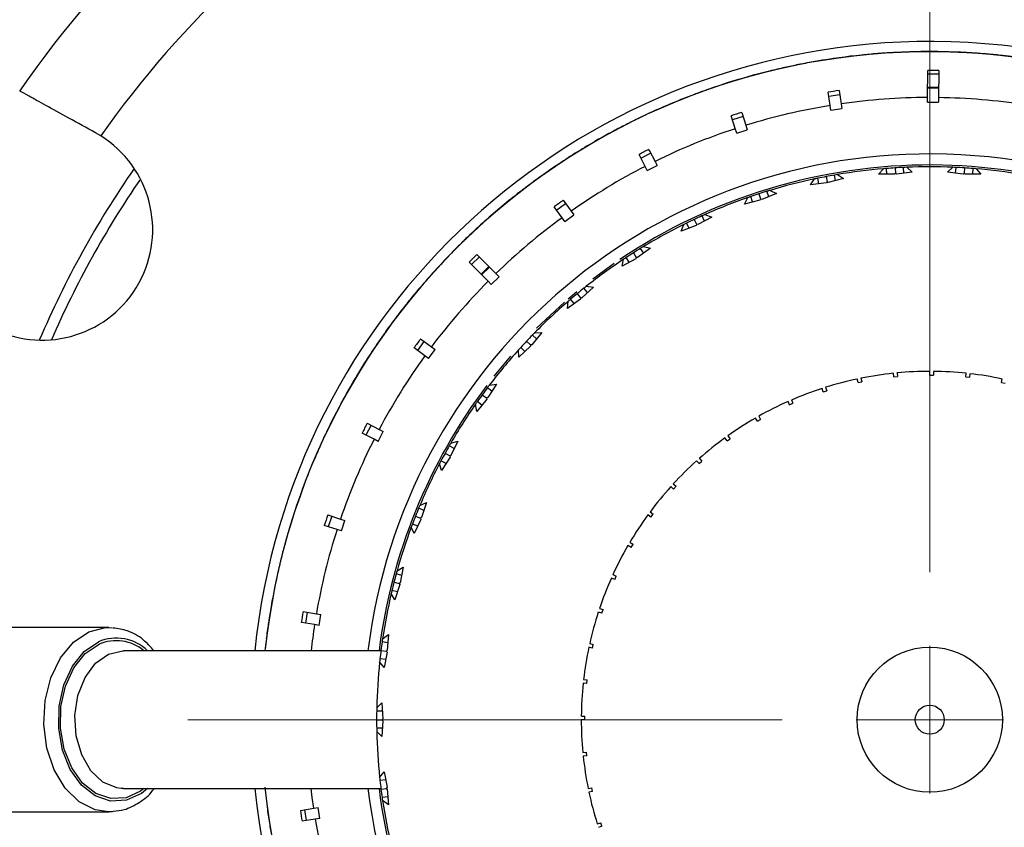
# Model space of a CAD drawing. Header units: inches. Extents: x 1.2 to 31.4, y 1 to 21.5.
# Tile 17 of 63: x 10.5 to 11.9, y 3.5 to 4.6. Entities that reach past the tile are written whole.
import ezdxf

# ---------------------------------------------------------------- set-up
doc = ezdxf.new("R2010")
doc.units = ezdxf.units.IN
doc.header["$MEASUREMENT"] = 0

# ---------------------------------------------------------------- blocks, each defined once
blk = doc.blocks.new('SW_CENTERMARKSYMBOL_1')
at = {"color": 0, "linetype": 'Continuous', "lineweight": 18}
for p, q in [((0, 0.2), (0, 1.006)), ((0, 0), (0, 0.1)), ((-0.2, 0), (-1.006, 0)), ((0, 0), (-0.1, 0)), ((0, 0), (0, -0.1)), ((0, 0), (0.1, 0))]:
    blk.add_line(p, q, dxfattribs=at)

msp = doc.modelspace()

# ---------------------------------------------------------------- linework, layer by layer
at = {"color": 7, "linetype": 'Continuous', "lineweight": 25}
for p, q in [((11.6622, 4.5469), (11.6622, 4.5466)), ((11.6833, 4.5488), (11.6833, 4.5485)), ((11.6853, 4.5487), (11.6853, 4.5489)), ((11.7043, 4.5502), (11.7044, 4.5499)), ((11.7064, 4.5503), (11.7064, 4.55)), ((11.7275, 4.5509), (11.7275, 4.5512)), ((11.7886, 4.551), (11.7886, 4.5507)), ((11.8097, 4.5499), (11.8097, 4.5497)), ((11.8117, 4.5495), (11.8118, 4.5498)), ((11.8308, 4.5484), (11.8308, 4.5481)), ((11.8328, 4.5482), (11.8328, 4.548)), ((11.8538, 4.5459), (11.8538, 4.5462)), ((11.5583, 4.53), (11.5583, 4.5298)), ((11.5603, 4.5302), (11.5603, 4.5305)), ((11.5789, 4.5344), (11.579, 4.5341)), ((11.5809, 4.5348), (11.581, 4.5345)), ((11.6018, 4.5383), (11.6017, 4.5386)), ((11.7517, 4.4893), (11.7519, 4.5259)), ((11.7669, 4.5258), (11.7667, 4.4893)), ((11.5377, 4.5252), (11.5377, 4.525)), ((11.7668, 4.5211), (11.7518, 4.5212)), ((11.4569, 4.5012), (11.457, 4.501)), ((11.4588, 4.5019), (11.4589, 4.5017)), ((11.479, 4.5084), (11.4789, 4.5086)), ((11.7667, 4.5027), (11.7517, 4.5028)), ((11.7667, 4.5018), (11.7517, 4.5018)), ((11.4173, 4.4864), (11.4174, 4.4862)), ((11.437, 4.4941), (11.4371, 4.4938)), ((11.439, 4.4946), (11.439, 4.4948)), ((11.6197, 4.4785), (11.6169, 4.4965)), ((11.6326, 4.4931), (11.6178, 4.4908)), ((11.6317, 4.4987), (11.6345, 4.4807)), ((11.7516, 4.4831), (11.7517, 4.4893)), ((11.7667, 4.4893), (11.7666, 4.483)), ((11.6206, 4.4723), (11.6197, 4.4785)), ((11.6206, 4.4723), (11.6354, 4.4746)), ((11.6345, 4.4807), (11.6354, 4.4746)), ((11.7516, 4.4831), (11.7666, 4.483)), ((11.3616, 4.4616), (11.3614, 4.4618)), ((11.491, 4.4471), (11.4855, 4.4644)), ((11.5015, 4.4635), (11.4872, 4.459)), ((11.4998, 4.469), (11.5053, 4.4516)), ((11.3407, 4.4515), (11.3408, 4.4512)), ((11.3425, 4.4524), (11.3426, 4.4522)), ((11.4929, 4.4411), (11.491, 4.4471)), ((11.4929, 4.4411), (11.5072, 4.4457)), ((11.5053, 4.4516), (11.5072, 4.4457)), ((10.6307, 4.4372), (10.6236, 4.4414)), ((11.322, 4.4416), (11.3221, 4.4414)), ((11.3239, 4.4423), (11.3238, 4.4426)), ((11.3035, 4.4313), (11.3037, 4.4311)), ((11.374, 4.419), (11.3822, 4.4027)), ((11.3688, 4.3959), (11.3606, 4.4122)), ((11.3766, 4.4139), (11.3632, 4.4071)), ((11.2518, 4.3989), (11.2516, 4.3991)), ((11.3716, 4.3904), (11.3688, 4.3959)), ((11.3716, 4.3904), (11.385, 4.3971)), ((11.3822, 4.4027), (11.385, 4.3971)), ((11.6854, 4.3853), (11.6918, 4.3927)), ((11.6966, 4.3853), (11.6961, 4.393)), ((11.7076, 4.3939), (11.7081, 4.3867)), ((11.7197, 4.3868), (11.7192, 4.3945)), ((11.7235, 4.3947), (11.7308, 4.3882)), ((11.7787, 4.3882), (11.786, 4.3947)), ((11.7898, 4.3868), (11.7903, 4.3945)), ((11.8018, 4.3939), (11.8014, 4.3867)), ((11.8129, 4.3853), (11.8134, 4.393)), ((11.8177, 4.3927), (11.8241, 4.3853)), ((11.2325, 4.386), (11.2327, 4.3858)), ((11.2342, 4.3872), (11.2343, 4.387)), ((11.5932, 4.3708), (11.5986, 4.3789)), ((11.6043, 4.3722), (11.6029, 4.3798)), ((11.6142, 4.3821), (11.6155, 4.375)), ((11.6379, 4.3793), (11.6171, 4.374)), ((11.627, 4.3766), (11.6256, 4.3841)), ((11.6298, 4.3849), (11.6379, 4.3793)), ((11.7069, 4.3853), (11.6854, 4.3853)), ((11.7081, 4.3867), (11.7069, 4.3853)), ((11.7095, 4.3855), (11.7081, 4.3867)), ((11.7308, 4.3882), (11.7095, 4.3855)), ((11.8, 4.3855), (11.7787, 4.3882)), ((11.8014, 4.3867), (11.8, 4.3855)), ((11.8026, 4.3853), (11.8014, 4.3867)), ((11.2154, 4.3736), (11.2155, 4.3734)), ((11.2172, 4.3746), (11.2171, 4.3748)), ((11.6145, 4.3735), (11.5932, 4.3708)), ((11.6155, 4.375), (11.6145, 4.3735)), ((11.6171, 4.374), (11.6155, 4.375)), ((11.1986, 4.3608), (11.1987, 4.3606)), ((11.5035, 4.3448), (11.5079, 4.3536)), ((11.5144, 4.3476), (11.512, 4.355)), ((11.523, 4.3586), (11.5252, 4.3518)), ((11.5468, 4.3589), (11.5268, 4.351)), ((11.5364, 4.3548), (11.534, 4.3621)), ((11.5381, 4.3634), (11.5468, 4.3589)), ((11.2562, 4.3263), (11.2455, 4.3411)), ((11.261, 4.3452), (11.2489, 4.3365)), ((11.2577, 4.3499), (11.2683, 4.3351)), ((11.5244, 4.3502), (11.5035, 4.3448)), ((11.5252, 4.3518), (11.5244, 4.3502)), ((11.5268, 4.351), (11.5252, 4.3518)), ((11.2598, 4.3213), (11.2562, 4.3263)), ((11.2598, 4.3213), (11.272, 4.33)), ((11.2683, 4.3351), (11.272, 4.33)), ((11.459, 4.3272), (11.4402, 4.3169)), ((11.4492, 4.3218), (11.4459, 4.3288)), ((11.4499, 4.3306), (11.459, 4.3272)), ((11.1518, 4.3216), (11.1516, 4.3218)), ((11.4178, 4.3078), (11.4211, 4.317)), ((11.4378, 4.3158), (11.4178, 4.3078)), ((11.4283, 4.312), (11.425, 4.319)), ((11.4354, 4.324), (11.4385, 4.3175)), ((11.4385, 4.3175), (11.4378, 4.3158)), ((11.4402, 4.3169), (11.4385, 4.3175)), ((11.1345, 4.3061), (11.1347, 4.3059)), ((11.136, 4.3075), (11.1362, 4.3073)), ((11.1193, 4.2915), (11.1195, 4.2913)), ((11.1209, 4.2927), (11.1208, 4.2929)), ((11.3664, 4.287), (11.3759, 4.2848)), ((11.1044, 4.2765), (11.1046, 4.2763)), ((11.144, 4.2731), (11.1334, 4.2626)), ((11.1407, 4.2765), (11.1664, 4.2505)), ((11.3473, 4.2658), (11.3431, 4.2723)), ((11.3529, 4.2786), (11.3567, 4.2725)), ((11.3567, 4.2725), (11.3563, 4.2707)), ((11.3585, 4.2721), (11.3567, 4.2725)), ((11.3759, 4.2848), (11.3585, 4.2721)), ((11.3668, 4.2782), (11.3627, 4.2847)), ((11.1558, 4.24), (11.13, 4.266)), ((11.157, 4.2601), (11.1463, 4.2495)), ((11.1576, 4.2594), (11.147, 4.2488)), ((11.3563, 4.2707), (11.3375, 4.2604)), ((11.3375, 4.2604), (11.3395, 4.2699)), ((11.1602, 4.2355), (11.1708, 4.2461)), ((11.1664, 4.2505), (11.1708, 4.2461)), ((11.1602, 4.2355), (11.1558, 4.24)), ((11.2987, 4.2322), (11.2831, 4.2175)), ((11.289, 4.2332), (11.2987, 4.2322)), ((11.0636, 4.2311), (11.0634, 4.2312)), ((11.2646, 4.2163), (11.2761, 4.226)), ((11.2767, 4.2232), (11.2812, 4.2177)), ((11.2906, 4.2246), (11.2856, 4.2305)), ((11.0486, 4.2133), (11.0488, 4.2132)), ((11.0499, 4.2149), (11.0501, 4.2148)), ((11.2216, 4.1764), (11.2595, 4.2119)), ((11.2811, 4.2159), (11.2637, 4.2033)), ((11.2637, 4.2033), (11.2645, 4.213)), ((11.2727, 4.2098), (11.2678, 4.2158)), ((11.2812, 4.2177), (11.2811, 4.2159)), ((11.2831, 4.2175), (11.2812, 4.2177)), ((11.0356, 4.1968), (11.0357, 4.1966)), ((11.037, 4.1982), (11.0368, 4.1984)), ((11.0229, 4.1798), (11.0231, 4.1797)), ((11.2288, 4.1705), (11.2151, 4.1539)), ((11.2216, 4.1618), (11.216, 4.1671)), ((11.219, 4.1702), (11.2288, 4.1705)), ((11.0689, 4.1584), (11.06, 4.1463)), ((11.0643, 4.1618), (11.079, 4.151)), ((11.2133, 4.152), (11.1976, 4.1373)), ((11.208, 4.1588), (11.2132, 4.1538)), ((11.2151, 4.1539), (11.2132, 4.1538)), ((11.2132, 4.1538), (11.2133, 4.152)), ((11.0701, 4.1389), (11.0554, 4.1497)), ((11.0752, 4.1352), (11.0701, 4.1389)), ((11.0752, 4.1352), (11.084, 4.1473)), ((11.079, 4.151), (11.084, 4.1473)), ((11.1639, 4.1114), (11.1865, 4.1386)), ((11.1976, 4.1373), (11.1973, 4.1471)), ((11.2058, 4.145), (11.2002, 4.1503)), ((10.9888, 4.1292), (10.9885, 4.1293)), ((11.7059, 4.1103), (11.7054, 4.1153)), ((11.7103, 4.1157), (11.7108, 4.1108)), ((11.7547, 4.1128), (11.7547, 4.1178)), ((11.7597, 4.1178), (11.7597, 4.1128)), ((11.8036, 4.1103), (11.8041, 4.1153)), ((11.8091, 4.1147), (11.8086, 4.1098)), ((10.9764, 4.1095), (10.9766, 4.1094)), ((10.9775, 4.1113), (10.9777, 4.1112)), ((11.1671, 4.1004), (11.1556, 4.0823)), ((11.1575, 4.0989), (11.1671, 4.1004)), ((11.6575, 4.1026), (11.6565, 4.1075)), ((11.6575, 4.1026), (11.6624, 4.1037)), ((11.6614, 4.1085), (11.6624, 4.1037)), ((11.7059, 4.1103), (11.7108, 4.1108)), ((11.8036, 4.1103), (11.8086, 4.1098)), ((11.8519, 4.1026), (11.853, 4.1075)), ((11.8519, 4.1026), (11.8568, 4.1016)), ((10.9658, 4.0913), (10.966, 4.0912)), ((10.967, 4.0929), (10.9668, 4.0931)), ((11.148, 4.0862), (11.1538, 4.082)), ((11.1611, 4.0909), (11.1549, 4.0955)), ((11.6103, 4.09), (11.6087, 4.0947)), ((11.6103, 4.09), (11.615, 4.0915)), ((11.6135, 4.0962), (11.615, 4.0915)), ((10.9556, 4.0728), (10.9558, 4.0726)), ((11.1404, 4.0636), (11.1388, 4.0732)), ((11.1541, 4.0802), (11.1404, 4.0636)), ((11.1475, 4.0722), (11.1412, 4.0768)), ((11.1556, 4.0823), (11.1538, 4.082)), ((11.1538, 4.082), (11.1541, 4.0802)), ((11.5646, 4.0724), (11.5626, 4.077)), ((11.5646, 4.0724), (11.5692, 4.0745)), ((11.5671, 4.079), (11.5692, 4.0745)), ((10.992, 4.0474), (11.0082, 4.0391)), ((11.521, 4.0502), (11.5185, 4.0545)), ((11.521, 4.0502), (11.5253, 4.0527)), ((11.5228, 4.057), (11.5253, 4.0527)), ((11.0013, 4.0258), (10.9852, 4.0341)), ((10.9971, 4.0448), (10.9902, 4.0315)), ((11.0069, 4.0229), (11.0138, 4.0362)), ((11.0082, 4.0391), (11.0138, 4.0362)), ((11.0069, 4.0229), (11.0013, 4.0258)), ((11.1053, 4.0205), (11.1147, 4.0232)), ((11.1147, 4.0232), (11.1055, 4.0037)), ((11.48, 4.0236), (11.477, 4.0276)), ((11.48, 4.0236), (11.484, 4.0265)), ((11.4811, 4.0305), (11.484, 4.0265)), ((10.9289, 4.0179), (10.9286, 4.018)), ((11.0975, 4.0067), (11.1038, 4.0032)), ((11.1099, 4.013), (11.1032, 4.0168)), ((10.9194, 3.9967), (10.9196, 3.9966)), ((10.9202, 3.9986), (10.9204, 3.9985)), ((11.0928, 3.9833), (11.09, 3.9927)), ((11.0988, 3.9928), (11.092, 3.9965)), ((11.1043, 4.0014), (11.0928, 3.9833)), ((11.1055, 4.0037), (11.1038, 4.0032)), ((11.1038, 4.0032), (11.1043, 4.0014)), ((11.4419, 3.9928), (11.4386, 3.9965)), ((11.4419, 3.9928), (11.4456, 3.9961)), ((11.4423, 3.9998), (11.4456, 3.9961)), ((10.9124, 3.979), (10.9122, 3.9791)), ((10.9114, 3.9772), (10.9117, 3.9771)), ((11.407, 3.9652), (11.4107, 3.9619)), ((10.9039, 3.9574), (10.9041, 3.9573)), ((11.4073, 3.9582), (11.4036, 3.9615)), ((11.4073, 3.9582), (11.4107, 3.9619)), ((11.0634, 3.9361), (11.0724, 3.94)), ((11.0724, 3.94), (11.0657, 3.9195)), ((11.0689, 3.9293), (11.0618, 3.9322)), ((11.3754, 3.9271), (11.3795, 3.9242)), ((10.9385, 3.9232), (10.9558, 3.9175)), ((10.9439, 3.9214), (10.9392, 3.9071)), ((10.9558, 3.9175), (10.9617, 3.9155)), ((10.957, 3.9013), (10.9617, 3.9155)), ((11.0648, 3.9171), (11.0556, 3.8977)), ((11.0574, 3.9214), (11.0641, 3.9188)), ((11.0657, 3.9195), (11.0641, 3.9188)), ((11.0641, 3.9188), (11.0648, 3.9171)), ((11.3765, 3.9201), (11.3725, 3.9231)), ((11.3765, 3.9201), (11.3795, 3.9242)), ((10.8851, 3.8993), (10.8848, 3.8994)), ((10.9511, 3.9032), (10.9338, 3.9089)), ((10.957, 3.9013), (10.9511, 3.9032)), ((11.0556, 3.8977), (11.0517, 3.9066)), ((11.0604, 3.9078), (11.0532, 3.9106)), ((11.3481, 3.8859), (11.3524, 3.8834)), ((10.8786, 3.877), (10.8789, 3.877)), ((10.8791, 3.879), (10.8794, 3.8789)), ((11.3499, 3.8791), (11.3455, 3.8816)), ((11.3499, 3.8791), (11.3524, 3.8834)), ((10.8742, 3.8585), (10.8739, 3.8586)), ((10.8734, 3.8566), (10.8737, 3.8565)), ((11.0324, 3.8472), (11.0408, 3.8521)), ((11.0408, 3.8521), (11.0368, 3.831)), ((10.8688, 3.8359), (10.869, 3.8359)), ((11.0283, 3.8319), (11.0352, 3.8301)), ((11.0387, 3.8411), (11.0313, 3.843)), ((11.3277, 3.8355), (11.3231, 3.8375)), ((11.3251, 3.8421), (11.3297, 3.8401)), ((11.3277, 3.8355), (11.3297, 3.8401)), ((11.033, 3.8187), (11.0255, 3.8206)), ((11.0362, 3.8285), (11.0295, 3.8081)), ((11.0368, 3.831), (11.0352, 3.8301)), ((11.0352, 3.8301), (11.0362, 3.8285)), ((11.0295, 3.8081), (11.0245, 3.8164)), ((10.9051, 3.7921), (10.9231, 3.7891)), ((11.3069, 3.7961), (11.3117, 3.7946)), ((11.3101, 3.7898), (11.3117, 3.7946)), ((10.9107, 3.7911), (10.9083, 3.7763)), ((10.9231, 3.7891), (10.9292, 3.7881)), ((10.9268, 3.7733), (10.9292, 3.7881)), ((11.3101, 3.7898), (11.3054, 3.7914)), ((10.6418, 3.7703), (10.4308, 3.7703)), ((10.6418, 3.7703), (10.6467, 3.7701)), ((10.8582, 3.7758), (10.8579, 3.7758)), ((10.9207, 3.7743), (10.9027, 3.7773)), ((10.9268, 3.7733), (10.9207, 3.7743)), ((10.8549, 3.7528), (10.8551, 3.7528)), ((10.8551, 3.7549), (10.8554, 3.7548)), ((11.0128, 3.7551), (11.0206, 3.761)), ((11.0206, 3.761), (11.0192, 3.7396)), ((11.0106, 3.7388), (10.6616, 3.7388)), ((11.0107, 3.7393), (11.0178, 3.7384)), ((11.0199, 3.7498), (11.0122, 3.7508)), ((11.0192, 3.7396), (11.0178, 3.7384)), ((11.0178, 3.7384), (11.0189, 3.737)), ((11.2975, 3.7425), (11.2926, 3.7436)), ((11.2936, 3.7485), (11.2985, 3.7474)), ((11.2975, 3.7425), (11.2985, 3.7474)), ((11.017, 3.7269), (11.0093, 3.7278)), ((11.0189, 3.737), (11.0149, 3.7159)), ((11.0149, 3.7159), (11.0088, 3.7236)), ((11.2854, 3.6997), (11.2903, 3.6992)), ((11.2898, 3.6942), (11.2903, 3.6992)), ((11.2898, 3.6942), (11.2848, 3.6947)), ((11.0049, 3.6612), (11.0118, 3.6681)), ((11.0118, 3.6681), (11.0132, 3.6466)), ((11.0047, 3.6453), (11.0119, 3.6453)), ((11.0125, 3.6569), (11.0048, 3.6569)), ((11.0132, 3.6466), (11.0119, 3.6453)), ((11.0119, 3.6453), (11.0132, 3.644)), ((11.2872, 3.6453), (11.2822, 3.6453)), ((11.2823, 3.6503), (11.2872, 3.6503)), ((11.0125, 3.6338), (11.0048, 3.6338)), ((11.0132, 3.644), (11.0118, 3.6226)), ((11.0118, 3.6226), (11.0049, 3.6295)), ((11.2843, 3.6009), (11.2893, 3.6014)), ((11.2898, 3.5965), (11.2848, 3.596)), ((11.2898, 3.5965), (11.2893, 3.6014)), ((11.0088, 3.5671), (11.0149, 3.5748)), ((11.0149, 3.5748), (11.0189, 3.5537)), ((10.6616, 3.5518), (10.6584, 3.552)), ((10.6616, 3.5518), (11.0106, 3.5518)), ((11.017, 3.5638), (11.0093, 3.5628)), ((11.0107, 3.5513), (11.0178, 3.5522)), ((11.0189, 3.5537), (11.0178, 3.5522)), ((11.0178, 3.5522), (11.0192, 3.5511)), ((11.2916, 3.552), (11.2964, 3.553)), ((11.2975, 3.5481), (11.2964, 3.553)), ((11.0199, 3.5408), (11.0122, 3.5399)), ((11.0192, 3.5511), (11.0206, 3.5297)), ((11.2975, 3.5481), (11.2926, 3.5471)), ((10.9013, 3.5223), (10.9194, 3.5251)), ((10.9194, 3.5251), (10.9255, 3.526)), ((10.9278, 3.5112), (10.9255, 3.526)), ((11.0206, 3.5297), (11.0128, 3.5356)), ((10.4308, 3.5203), (10.6418, 3.5203)), ((10.857, 3.5236), (10.8567, 3.5236)), ((10.907, 3.5232), (10.9093, 3.5084)), ((10.9278, 3.5112), (10.9216, 3.5103)), ((10.8598, 3.5027), (10.86, 3.5027)), ((10.8601, 3.5006), (10.8604, 3.5007)), ((10.9216, 3.5103), (10.9036, 3.5075)), ((11.3038, 3.5041), (11.3086, 3.5056)), ((11.3101, 3.5009), (11.3054, 3.4993)), ((11.3101, 3.5009), (11.3086, 3.5056))]:
    msp.add_line(p, q, dxfattribs=at)
at = {"color": 7, "linetype": 'Continuous', "lineweight": 25, "flags": 128}
for points in [[(11.2981, 4.2435), (11.3219, 4.2609), (11.3269, 4.2644)], [(10.6146, 3.7643), (10.6373, 3.7702), (10.6418, 3.7703)], [(10.6418, 3.5203), (10.6233, 3.5231), (10.6016, 3.5341), (10.5826, 3.5526), (10.5676, 3.5774), (10.5577, 3.6069), (10.5535, 3.639), (10.5554, 3.6715), (10.5631, 3.7023), (10.5762, 3.7291), (10.5938, 3.7503), (10.6146, 3.7643)], [(10.694, 3.5518), (10.6858, 3.5454), (10.6655, 3.5361), (10.6441, 3.5349), (10.6233, 3.5419), (10.6046, 3.5565), (10.5894, 3.5778), (10.5789, 3.6041), (10.5737, 3.6334), (10.5743, 3.6636), (10.5807, 3.6925), (10.5923, 3.7178), (10.6083, 3.7378), (10.6276, 3.751), (10.6276, 3.751)], [(10.6892, 3.5518), (10.6847, 3.5485), (10.665, 3.5395), (10.6443, 3.5383), (10.6242, 3.5451), (10.6061, 3.5593), (10.5914, 3.5799), (10.5812, 3.6054), (10.5761, 3.6338), (10.5767, 3.663), (10.5829, 3.691), (10.5942, 3.7156), (10.6097, 3.7349), (10.6283, 3.7476), (10.6283, 3.7476)], [(10.6413, 3.7343), (10.6607, 3.7388), (10.6616, 3.7388)], [(10.6584, 3.552), (10.6526, 3.5527), (10.6337, 3.5606), (10.6173, 3.576), (10.6048, 3.5975), (10.5974, 3.6233), (10.5956, 3.6511), (10.5998, 3.6783), (10.6094, 3.7027), (10.6236, 3.7219), (10.6413, 3.7343)], [(10.9194, 3.5251), (10.9174, 3.5397), (10.9159, 3.5518)], [(10.6475, 3.5206), (10.6463, 3.5205), (10.6418, 3.5203)]]:
    msp.add_lwpolyline(points, dxfattribs=at)
at = {"color": 7, "linetype": 'Continuous', "lineweight": 25}
for radius in [0.0985, 0.0197]:
    msp.add_circle((11.7547, 3.6453), radius, dxfattribs=at)
for centre, radius, start, end in [((11.7547, 3.6453), 2.0248, 318.3219, 204.4209), ((11.7547, 3.6453), 2.0017, 318.5803, 204.3563), ((11.7547, 3.6453), 1.8155, 124.3445, 203.7229), ((11.7547, 3.6453), 1.5, 96.8295, 145.3512), ((11.7547, 3.6453), 1.7907, 124.3969, 203.5826), ((11.7547, 3.6453), 1.7905, 124.3978, 203.5907), ((11.7547, 3.6453), 1.7457, 124.9546, 203.4707), ((11.7547, 3.6453), 1.375, 97.3439, 144.8368), ((11.7547, 3.6453), 0.92, 185.8331, 91.0903), ((11.7547, 3.6453), 0.92, 91.0903, 174.1669), ((11.7547, 3.6453), 0.906, 185.7902, 89.7), ((11.7547, 3.6453), 0.906, 89.7, 173.9404), ((11.7547, 3.6453), 0.9063, 95.8589, 99.7215), ((11.7547, 3.6453), 0.9063, 94.5221, 95.8589), ((11.7547, 3.6453), 0.9063, 94.3925, 94.5221), ((11.7547, 3.6453), 0.9063, 93.188, 94.3925), ((11.7547, 3.6453), 0.9062, 93.0584, 93.188), ((11.7547, 3.6453), 0.9062, 91.7215, 93.0584), ((11.7547, 3.6453), 0.9063, 87.8589, 91.7215), ((11.7547, 3.6453), 0.9063, 86.5221, 87.8589), ((11.7547, 3.6453), 0.9062, 86.3925, 86.5221), ((11.7547, 3.6453), 0.9063, 85.188, 86.3925), ((11.7547, 3.6453), 0.9063, 85.0584, 85.188), ((11.7547, 3.6453), 0.9063, 83.7215, 85.0584), ((11.7547, 3.6453), 0.9063, 79.8589, 83.7215), ((11.7547, 3.6453), 0.9062, 102.5221, 103.8589), ((11.7547, 3.6453), 0.9062, 102.3925, 102.5221), ((11.7547, 3.6453), 0.9063, 101.188, 102.3925), ((11.7547, 3.6453), 0.9062, 101.0584, 101.188), ((11.7547, 3.6453), 0.9062, 99.7215, 101.0584), ((11.7547, 3.6453), 0.9063, 103.8589, 107.7215), ((11.7547, 3.6453), 0.9063, 109.188, 110.3925), ((11.7547, 3.6453), 0.9062, 109.0584, 109.188), ((11.7547, 3.6453), 0.9063, 107.7215, 109.0584), ((11.7547, 3.6453), 0.9063, 111.8589, 115.7215), ((11.7547, 3.6453), 0.9063, 110.5221, 111.8589), ((11.7547, 3.6453), 0.9063, 110.3925, 110.5221), ((11.7547, 3.6453), 0.844, 90.2092, 98.1909), ((11.7547, 3.6453), 0.844, 81.2092, 89.1909), ((11.7547, 3.6453), 0.844, 99.2092, 107.1909), ((11.7547, 3.6453), 0.9062, 115.7215, 117.0584), ((11.7547, 3.6453), 0.9063, 117.188, 118.3925), ((11.7547, 3.6453), 0.9062, 117.0584, 117.188), ((11.7547, 3.6453), 0.844, 108.2092, 116.1909), ((10.5511, 4.3101), 0.15, 244.2171, 57.9636), ((11.7547, 3.6453), 0.9063, 118.5221, 119.8589), ((11.7547, 3.6453), 0.9062, 118.3925, 118.5221), ((11.7547, 3.6453), 0.9063, 119.8589, 123.7215), ((11.7547, 3.6453), 0.7675, 186.9974, 89.7), ((11.7547, 3.6453), 0.7675, 89.7, 173.0026), ((11.7547, 3.6453), 1.3125, 145.2721, 156.9086), ((11.7547, 3.6453), 0.9063, 123.7215, 125.0584), ((11.7547, 3.6453), 0.844, 117.2092, 125.1909), ((11.7547, 3.6453), 0.7525, 89.7, 123.9355), ((11.7547, 3.6453), 0.75, 94.8138, 99.5862), ((11.7547, 3.6453), 0.75, 94.4839, 94.8138), ((11.7547, 3.6453), 0.75, 93.6, 94.4839), ((11.7547, 3.6453), 0.75, 92.7161, 93.6), ((11.7547, 3.6453), 0.75, 92.3862, 92.7161), ((11.7547, 3.6453), 0.75, 87.6138, 92.3862), ((11.7547, 3.6453), 0.7525, 57.5234, 89.7), ((11.7547, 3.6453), 0.75, 87.2839, 87.6138), ((11.7547, 3.6453), 0.75, 86.4, 87.2839), ((11.7547, 3.6453), 0.75, 85.5161, 86.4), ((11.7547, 3.6453), 0.75, 85.1862, 85.5161), ((11.7547, 3.6453), 0.75, 80.4138, 85.1862), ((11.7547, 3.6453), 0.9063, 125.188, 126.3925), ((11.7547, 3.6453), 0.9062, 125.0584, 125.188), ((11.7547, 3.6453), 0.75, 102.0138, 106.7862), ((11.7547, 3.6453), 0.75, 101.6839, 102.0138), ((11.7547, 3.6453), 0.75, 100.8, 101.6839), ((11.7547, 3.6453), 0.75, 99.9161, 100.8), ((11.7547, 3.6453), 0.75, 99.5862, 99.9161), ((11.7547, 3.6453), 1.2975, 145.5792, 156.6015), ((11.7547, 3.6453), 0.9062, 126.5221, 127.8589), ((11.7547, 3.6453), 0.9063, 126.3925, 126.5221), ((11.7547, 3.6453), 0.9063, 127.8589, 131.7215), ((11.7547, 3.6453), 0.75, 109.2138, 113.9862), ((11.7547, 3.6453), 0.75, 108.8839, 109.2138), ((11.7547, 3.6453), 0.75, 108, 108.8839), ((11.7547, 3.6453), 0.75, 107.1161, 108), ((11.7547, 3.6453), 0.75, 106.7862, 107.1161), ((11.7547, 3.6453), 0.844, 126.2092, 134.1909), ((11.7547, 3.6453), 0.75, 114.3161, 115.2), ((11.7547, 3.6453), 0.75, 113.9862, 114.3161), ((11.7547, 3.6453), 0.9063, 131.7215, 133.0584), ((11.7547, 3.6453), 0.75, 116.4138, 121.1862), ((11.7547, 3.6453), 0.75, 116.0839, 116.4138), ((11.7547, 3.6453), 0.75, 115.2, 116.0839), ((11.7547, 3.6453), 0.9063, 133.188, 134.3925), ((11.7547, 3.6453), 0.9063, 133.0584, 133.188), ((11.7547, 3.6453), 0.9063, 134.5221, 135.8589), ((11.7547, 3.6453), 0.9062, 134.3925, 134.5221), ((11.7547, 3.6453), 0.75, 121.1862, 121.5161), ((11.7547, 3.6453), 0.9062, 135.8589, 139.7215), ((11.7547, 3.6453), 0.75, 123.2839, 123.6138), ((11.7547, 3.6453), 0.75, 122.4, 123.2839), ((11.7547, 3.6453), 0.75, 121.5161, 122.4), ((11.7547, 3.6453), 0.75, 123.6138, 128.3862), ((11.7547, 3.6453), 0.844, 135.2092, 143.1909), ((11.7547, 3.6453), 0.75, 128.3862, 128.7161), ((11.7547, 3.6453), 0.9063, 139.7215, 141.0584), ((11.7547, 3.6453), 0.75, 129.6, 130.4839), ((11.7547, 3.6453), 0.75, 128.7161, 129.6), ((11.7547, 3.6453), 0.9063, 141.188, 142.3925), ((11.7547, 3.6453), 0.9063, 141.0584, 141.188), ((11.7547, 3.6453), 0.75, 130.8138, 135.5862), ((11.7547, 3.6453), 0.75, 130.4839, 130.8138), ((11.7547, 3.6453), 0.9063, 142.5221, 143.8589), ((11.7547, 3.6453), 0.9063, 142.3925, 142.5221), ((11.7547, 3.6453), 0.9063, 143.8589, 147.7215), ((11.7547, 3.6453), 0.75, 135.9161, 136.8), ((11.7547, 3.6453), 0.75, 135.5862, 135.9161), ((11.7547, 3.6453), 0.75, 136.8, 137.6839), ((11.7547, 3.6453), 0.844, 144.2092, 152.1909), ((11.7547, 3.6453), 0.75, 138.0138, 142.7862), ((11.7547, 3.6453), 0.75, 137.6839, 138.0138), ((11.7547, 3.6453), 0.9063, 147.7215, 149.0584), ((11.7547, 3.6453), 0.4725, 96, 101.3937), ((11.7547, 3.6453), 0.4725, 90, 95.3937), ((11.7547, 3.6453), 0.4725, 84, 89.3937), ((11.7547, 3.6453), 0.4725, 78, 83.3937), ((11.7547, 3.6453), 0.9063, 149.188, 150.3925), ((11.7547, 3.6453), 0.9062, 149.0584, 149.188), ((11.7547, 3.6453), 0.7525, 142.942, 172.8624), ((11.7547, 3.6453), 0.75, 142.7862, 143.1161), ((11.7547, 3.6453), 0.4725, 102, 107.3937), ((11.7547, 3.6453), 0.9063, 150.5221, 151.8589), ((11.7547, 3.6453), 0.9062, 150.3925, 150.5221), ((11.7547, 3.6453), 0.75, 144, 144.8839), ((11.7547, 3.6453), 0.75, 143.1161, 144), ((11.7547, 3.6453), 0.4725, 108, 113.3937), ((11.7547, 3.6453), 0.9063, 151.8589, 155.7215), ((11.7547, 3.6453), 0.75, 145.2138, 149.9862), ((11.7547, 3.6453), 0.75, 144.8839, 145.2138), ((11.7547, 3.6453), 0.4725, 114, 119.3937), ((11.7547, 3.6453), 0.4725, 120, 125.3937), ((11.7547, 3.6453), 0.844, 153.2092, 161.1909), ((11.7547, 3.6453), 0.75, 149.9862, 150.3161), ((11.7547, 3.6453), 0.4725, 126, 131.3937), ((11.7547, 3.6453), 0.9062, 155.7215, 157.0584), ((11.7547, 3.6453), 0.75, 151.2, 152.0839), ((11.7547, 3.6453), 0.75, 150.3161, 151.2), ((11.7547, 3.6453), 0.9063, 157.188, 158.3925), ((11.7547, 3.6453), 0.9063, 157.0584, 157.188), ((11.7547, 3.6453), 0.75, 152.4138, 157.1862), ((11.7547, 3.6453), 0.75, 152.0839, 152.4138), ((11.7547, 3.6453), 0.4725, 132, 137.3937), ((11.7547, 3.6453), 0.9063, 158.3925, 158.5221), ((11.7547, 3.6453), 0.9063, 158.5221, 159.8589), ((11.7547, 3.6453), 0.9062, 159.8589, 163.7215), ((11.7547, 3.6453), 0.4725, 138, 143.3937), ((11.7547, 3.6453), 0.75, 157.5161, 158.4), ((11.7547, 3.6453), 0.75, 157.1862, 157.5161), ((11.7547, 3.6453), 0.75, 158.4, 159.2839), ((11.7547, 3.6453), 0.4725, 144, 149.3937), ((11.7547, 3.6453), 0.9062, 163.7215, 165.0584), ((11.7547, 3.6453), 0.844, 162.2092, 170.1909), ((11.7547, 3.6453), 0.75, 159.6138, 164.3862), ((11.7547, 3.6453), 0.75, 159.2839, 159.6138), ((11.7547, 3.6453), 0.9063, 165.188, 166.3925), ((11.7547, 3.6453), 0.9063, 165.0584, 165.188), ((11.7547, 3.6453), 0.4725, 150, 155.3937), ((11.7547, 3.6453), 0.9063, 166.3925, 166.5221), ((11.7547, 3.6453), 0.9062, 166.5221, 167.8589), ((11.7547, 3.6453), 0.75, 164.3862, 164.7161), ((11.7547, 3.6453), 0.9062, 167.8589, 171.7215), ((11.7547, 3.6453), 0.75, 165.6, 166.4839), ((11.7547, 3.6453), 0.75, 164.7161, 165.6), ((11.7547, 3.6453), 0.4725, 156, 161.3937), ((11.7547, 3.6453), 0.75, 166.4839, 166.8138), ((11.7547, 3.6453), 0.75, 166.8138, 171.5862), ((11.7547, 3.6453), 0.4725, 162, 167.3937), ((11.7547, 3.6453), 0.9063, 171.7215, 173.0584), ((11.7547, 3.6453), 0.844, 171.2092, 173.6396), ((10.6518, 3.6953), 0.0607, 45.8324, 113.4884), ((10.6517, 3.6944), 0.0581, 49.8273, 113.7412), ((11.7547, 3.6453), 0.9063, 173.188, 174.0781), ((11.7547, 3.6453), 0.75, 171.5862, 171.9161), ((11.7547, 3.6453), 0.75, 172.8, 173.6839), ((11.7547, 3.6453), 0.75, 171.9161, 172.8), ((11.7547, 3.6453), 0.4725, 168, 173.3937), ((11.7547, 3.6453), 0.75, 173.6839, 174.0138), ((11.7547, 3.6453), 0.75, 174.0138, 178.7862), ((11.7547, 3.6453), 0.4725, 174, 179.3937), ((11.7547, 3.6453), 0.75, 178.7862, 179.1161), ((11.7547, 3.6453), 0.75, 179.1161, 180), ((11.7547, 3.6453), 0.75, 180, 180.8839), ((11.7547, 3.6453), 0.4725, 180, 185.3937), ((11.7547, 3.6453), 0.75, 180.8839, 181.2138), ((11.7547, 3.6453), 0.75, 181.2138, 185.9862), ((11.7547, 3.6453), 0.4725, 186, 191.3937), ((11.7547, 3.6453), 0.75, 185.9862, 186.3161), ((11.7547, 3.6453), 0.9062, 185.7902, 187.7215), ((11.7547, 3.6453), 0.7525, 187.1376, 217.2203), ((11.7547, 3.6453), 0.75, 186.3161, 187.2), ((11.7547, 3.6453), 0.75, 187.2, 188.0839), ((11.7547, 3.6453), 0.75, 188.0839, 188.4138), ((11.7547, 3.6453), 0.4725, 192, 197.3937), ((11.7547, 3.6453), 0.75, 188.4138, 193.1862), ((11.7547, 3.6453), 0.9063, 187.7215, 189.0584), ((11.7547, 3.6453), 0.9063, 189.0584, 189.188), ((11.7547, 3.6453), 0.9062, 189.188, 190.3925), ((11.7547, 3.6453), 0.844, 189.2092, 197.1909)]:
    msp.add_arc(centre, radius, start, end, dxfattribs=at)
for centre, major_axis, start_param, end_param in [((11.7543, 3.555), (0.0051, 0.9709), 6.275427, 6.290944), ((11.7681, 3.5579), (-0.1438, 0.9397), 6.275262, 6.291109), ((11.7816, 3.5611), (-0.289, 0.9057), 6.275262, 6.291109), ((11.7945, 3.5663), (-0.4272, 0.8493), 6.275262, 6.291109), ((11.8064, 3.5735), (-0.5548, 0.772), 6.275262, 6.291109), ((11.8183, 3.5811), (-0.6829, 0.6901), 6.275427, 6.290944), ((11.826, 3.593), (0.7662, -0.5628), 3.133669, 3.149516), ((11.8333, 3.6048), (0.8448, -0.436), 3.133669, 3.149516), ((11.8387, 3.6176), (0.9026, -0.2985), 3.133669, 3.149516), ((11.842, 3.631), (0.9382, -0.1536), 3.133669, 3.149516), ((11.8422, 3.6587), (0.9397, 0.1438), 3.133669, 3.149516)]:
    msp.add_ellipse(centre, major_axis=major_axis, ratio=0.995661, start_param=start_param, end_param=end_param, dxfattribs=at)
for points, knots in [([(10.6236, 4.4414), (10.6113, 4.4482), (10.5867, 4.4618), (10.5549, 4.4793), (10.5319, 4.492), (10.5218, 4.4976), (10.521, 4.498), (10.5208, 4.4982)], [0, 0, 0, 0, 0.225413, 0.450901, 0.675635, 0.899185, 1, 1, 1, 1]), ([(11.8241, 4.3853), (11.8204, 4.3853), (11.8132, 4.3853), (11.8061, 4.3853), (11.8026, 4.3853)], [0, 0, 0, 0, 0.519692, 1, 1, 1, 1]), ([(11.7547, 4.1128), (11.7556, 4.1128), (11.7572, 4.1128), (11.7589, 4.1128), (11.7597, 4.1128)], [0, 0, 0, 0, 0.49353, 1, 1, 1, 1]), ([(10.7028, 3.7388), (10.6981, 3.7441), (10.6876, 3.7558), (10.6683, 3.7667), (10.6539, 3.7688), (10.6473, 3.7697)], [0, 0, 0, 0, 0.305211, 0.680418, 1, 1, 1, 1]), ([(11.2872, 3.6453), (11.2872, 3.6462), (11.2872, 3.6478), (11.2872, 3.6495), (11.2872, 3.6503)], [0, 0, 0, 0, 0.49353, 1, 1, 1, 1]), ([(10.648, 3.5214), (10.6528, 3.5218), (10.665, 3.5228), (10.6831, 3.5327), (10.6969, 3.5429), (10.7023, 3.5509), (10.703, 3.5518)], [0, 0, 0, 0, 0.231514, 0.589525, 0.951639, 1, 1, 1, 1])]:
    msp.add_open_spline(points, degree=3, knots=knots, dxfattribs=at)

# ---------------------------------------------------------------- block references
at = {"color": 7, "linetype": 'Continuous', "lineweight": 18}
msp.add_blockref('SW_CENTERMARKSYMBOL_1', (11.7547, 3.6453), dxfattribs=at)

doc.saveas('drawing.dxf')
